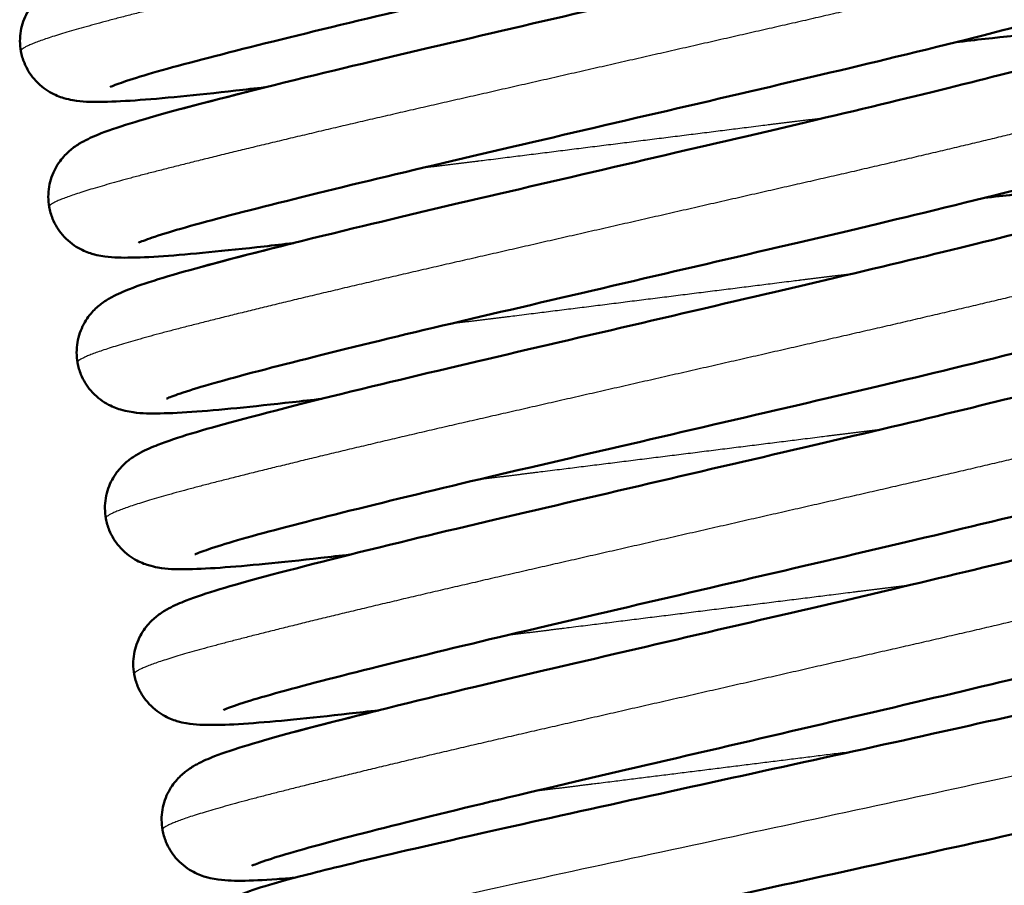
# Model space of a CAD drawing. Header units: millimetres. Extents: x 247 to 1050, y 34 to 1073.
# Tile 25 of 60: x 789 to 800, y 120 to 130. Entities that reach past the tile are written whole.
import ezdxf

# ---------------------------------------------------------------- set-up
doc = ezdxf.new("R2010")
doc.units = ezdxf.units.MM
doc.header["$LTSCALE"] = 0.75
doc.layers.add('Visible', color=7, linetype='Continuous', lineweight=50)
doc.layers.add('Visible Narrow', color=7, linetype='Continuous', lineweight=25)

msp = doc.modelspace()

# ---------------------------------------------------------------- linework, layer by layer
at = {"layer": 'Visible'}
for points, knots in [([(788.635, 129.192, 27.25), (788.621, 129.268, 27.282), (788.621, 129.347, 27.314), (788.646, 129.495, 27.385), (788.672, 129.566, 27.424), (788.736, 129.686, 27.516), (788.775, 129.736, 27.57), (788.848, 129.813, 27.691), (788.883, 129.842, 27.758), (788.953, 129.893, 27.919), (788.988, 129.914, 28.016), (789.09, 129.969, 28.326), (789.152, 129.995, 28.542), (789.432, 130.103, 29.402), (789.72, 130.189, 30.034), (790.542, 130.41, 31.22), (791.105, 130.551, 31.776), (792.277, 130.836, 32.537), (792.879, 130.977, 32.795), (794.104, 131.263, 33.091), (794.745, 131.412, 33.135), (795.982, 131.7, 33.009), (796.596, 131.843, 32.84), (797.717, 132.108, 32.315), (798.241, 132.236, 31.954), (799.13, 132.46, 31.091), (799.51, 132.559, 30.577), (799.916, 132.677, 29.754), (800.026, 132.711, 29.477), (800.184, 132.765, 28.931), (800.24, 132.787, 28.66), (800.261, 132.796, 28.333), (800.263, 132.797, 28.279), (800.263, 132.797, 28.224)], [0, 0, 0, 0, 0.024943, 0.024943, 0.049852, 0.049852, 0.074199, 0.074199, 0.09802, 0.09802, 0.129283, 0.129283, 0.197204, 0.197204, 0.402621, 0.402621, 0.635096, 0.635096, 0.830566, 0.830566, 1.023006, 1.023006, 1.213549, 1.213549, 1.402957, 1.402957, 1.591478, 1.591478, 1.680662, 1.680662, 1.762751, 1.762751, 1.77911, 1.77911, 1.77911, 1.77911]), ([(801.266, 132.394, 27.25), (801.28, 132.319, 27.282), (801.28, 132.24, 27.314), (801.255, 132.091, 27.385), (801.23, 132.02, 27.424), (801.165, 131.901, 27.516), (801.126, 131.85, 27.57), (801.053, 131.773, 27.691), (801.019, 131.745, 27.758), (800.948, 131.693, 27.919), (800.914, 131.673, 28.016), (800.812, 131.617, 28.326), (800.75, 131.592, 28.542), (800.469, 131.483, 29.402), (800.181, 131.397, 30.034), (799.36, 131.177, 31.22), (798.797, 131.035, 31.776), (797.624, 130.751, 32.537), (797.023, 130.61, 32.795), (795.797, 130.324, 33.091), (795.157, 130.175, 33.135), (793.919, 129.886, 33.009), (793.306, 129.744, 32.84), (792.184, 129.478, 32.315), (791.661, 129.351, 31.954), (790.771, 129.127, 31.091), (790.391, 129.028, 30.577), (789.985, 128.91, 29.754), (789.875, 128.876, 29.477), (789.717, 128.822, 28.931), (789.662, 128.8, 28.66), (789.64, 128.79, 28.333), (789.638, 128.789, 28.279), (789.638, 128.789, 28.224)], [0, 0, 0, 0, 0.024943, 0.024943, 0.049852, 0.049852, 0.074199, 0.074199, 0.09802, 0.09802, 0.129283, 0.129283, 0.197204, 0.197204, 0.402621, 0.402621, 0.635096, 0.635096, 0.830566, 0.830566, 1.023006, 1.023006, 1.213549, 1.213549, 1.402957, 1.402957, 1.591478, 1.591478, 1.680662, 1.680662, 1.762751, 1.762751, 1.77911, 1.77911, 1.77911, 1.77911]), ([(788.954, 127.44, 27.25), (788.94, 127.515, 27.282), (788.94, 127.594, 27.314), (788.965, 127.742, 27.385), (788.991, 127.813, 27.424), (789.055, 127.933, 27.516), (789.094, 127.983, 27.57), (789.167, 128.06, 27.691), (789.201, 128.089, 27.758), (789.272, 128.141, 27.919), (789.307, 128.161, 28.016), (789.409, 128.216, 28.326), (789.47, 128.242, 28.542), (789.751, 128.35, 29.402), (790.039, 128.436, 30.034), (790.861, 128.657, 31.22), (791.423, 128.798, 31.776), (792.596, 129.083, 32.537), (793.197, 129.224, 32.795), (794.423, 129.51, 33.091), (795.063, 129.659, 33.135), (796.301, 129.948, 33.009), (796.914, 130.09, 32.84), (798.036, 130.356, 32.315), (798.559, 130.483, 31.954), (799.449, 130.707, 31.091), (799.829, 130.806, 30.577), (800.235, 130.924, 29.754), (800.345, 130.958, 29.477), (800.503, 131.012, 28.931), (800.559, 131.034, 28.66), (800.58, 131.044, 28.333), (800.582, 131.045, 28.279), (800.582, 131.045, 28.224)], [0, 0, 0, 0, 0.024943, 0.024943, 0.049852, 0.049852, 0.074199, 0.074199, 0.09802, 0.09802, 0.129283, 0.129283, 0.197204, 0.197204, 0.402621, 0.402621, 0.635096, 0.635096, 0.830566, 0.830566, 1.023006, 1.023006, 1.213549, 1.213549, 1.402957, 1.402957, 1.591478, 1.591478, 1.680662, 1.680662, 1.762751, 1.762751, 1.77911, 1.77911, 1.77911, 1.77911]), ([(801.585, 130.641, 27.25), (801.599, 130.566, 27.282), (801.599, 130.487, 27.314), (801.574, 130.339, 27.385), (801.548, 130.268, 27.424), (801.484, 130.148, 27.516), (801.445, 130.098, 27.57), (801.372, 130.021, 27.691), (801.337, 129.992, 27.758), (801.267, 129.94, 27.919), (801.232, 129.92, 28.016), (801.13, 129.865, 28.326), (801.068, 129.839, 28.542), (800.788, 129.731, 29.402), (800.5, 129.645, 30.034), (799.678, 129.424, 31.22), (799.115, 129.282, 31.776), (797.943, 128.998, 32.537), (797.341, 128.857, 32.795), (796.116, 128.571, 33.091), (795.475, 128.422, 33.135), (794.238, 128.133, 33.009), (793.624, 127.991, 32.84), (792.503, 127.725, 32.315), (791.98, 127.598, 31.954), (791.09, 127.374, 31.091), (790.71, 127.275, 30.577), (790.304, 127.157, 29.754), (790.194, 127.123, 29.477), (790.036, 127.069, 28.931), (789.98, 127.047, 28.66), (789.959, 127.037, 28.333), (789.957, 127.036, 28.279), (789.957, 127.036, 28.224)], [0, 0, 0, 0, 0.024943, 0.024943, 0.049852, 0.049852, 0.074199, 0.074199, 0.09802, 0.09802, 0.129283, 0.129283, 0.197204, 0.197204, 0.402621, 0.402621, 0.635096, 0.635096, 0.830566, 0.830566, 1.023006, 1.023006, 1.213549, 1.213549, 1.402957, 1.402957, 1.591478, 1.591478, 1.680662, 1.680662, 1.762751, 1.762751, 1.77911, 1.77911, 1.77911, 1.77911]), ([(799.155, 129.294, 22.825), (799.269, 129.307, 22.923), (799.379, 129.32, 23.026), (799.938, 129.382, 23.586), (800.321, 129.421, 24.12), (800.771, 129.452, 24.989), (800.903, 129.458, 25.301), (801.122, 129.459, 25.905), (801.207, 129.459, 26.201), (801.351, 129.433, 26.558), (801.384, 129.426, 26.632), (801.467, 129.402, 26.781), (801.519, 129.382, 26.857), (801.637, 129.314, 26.988), (801.701, 129.264, 27.043), (801.8, 129.148, 27.128), (801.838, 129.086, 27.161), (801.882, 128.978, 27.212), (801.895, 128.934, 27.231), (801.904, 128.889, 27.25)], [1.3630891, 1.3630891, 1.3630891, 1.3630891, 1.4082584, 1.4082584, 1.6010796, 1.6010796, 1.7021491, 1.7021491, 1.7939653, 1.7939653, 1.818079, 1.818079, 1.8457279, 1.8457279, 1.874475, 1.874475, 1.8978712, 1.8978712, 1.9127619, 1.9127619, 1.9127619, 1.9127619]), ([(789.273, 125.687, 27.25), (789.259, 125.762, 27.282), (789.259, 125.841, 27.314), (789.284, 125.989, 27.385), (789.309, 126.06, 27.424), (789.374, 126.18, 27.516), (789.412, 126.231, 27.57), (789.485, 126.307, 27.691), (789.52, 126.336, 27.758), (789.591, 126.388, 27.919), (789.625, 126.408, 28.016), (789.727, 126.463, 28.326), (789.789, 126.489, 28.542), (790.069, 126.598, 29.402), (790.358, 126.683, 30.034), (791.179, 126.904, 31.22), (791.742, 127.046, 31.776), (792.915, 127.33, 32.537), (793.516, 127.471, 32.795), (794.742, 127.757, 33.091), (795.382, 127.906, 33.135), (796.619, 128.195, 33.009), (797.233, 128.337, 32.84), (798.355, 128.603, 32.315), (798.878, 128.73, 31.954), (799.767, 128.954, 31.091), (800.147, 129.053, 30.577), (800.554, 129.171, 29.754), (800.663, 129.205, 29.477), (800.822, 129.259, 28.931), (800.877, 129.281, 28.66), (800.899, 129.291, 28.333), (800.901, 129.292, 28.279), (800.901, 129.292, 28.224)], [0, 0, 0, 0, 0.024943, 0.024943, 0.049852, 0.049852, 0.074199, 0.074199, 0.09802, 0.09802, 0.129283, 0.129283, 0.197204, 0.197204, 0.402621, 0.402621, 0.635096, 0.635096, 0.830566, 0.830566, 1.023006, 1.023006, 1.213549, 1.213549, 1.402957, 1.402957, 1.591478, 1.591478, 1.680662, 1.680662, 1.762751, 1.762751, 1.77911, 1.77911, 1.77911, 1.77911]), ([(791.384, 128.787, 22.825), (791.27, 128.774, 22.923), (791.159, 128.761, 23.026), (790.601, 128.699, 23.586), (790.218, 128.66, 24.12), (789.767, 128.629, 24.989), (789.636, 128.623, 25.301), (789.416, 128.622, 25.905), (789.332, 128.622, 26.201), (789.188, 128.647, 26.558), (789.155, 128.654, 26.632), (789.072, 128.679, 26.781), (789.019, 128.699, 26.857), (788.902, 128.767, 26.988), (788.837, 128.817, 27.043), (788.739, 128.933, 27.128), (788.701, 128.994, 27.161), (788.656, 129.103, 27.212), (788.643, 129.147, 27.231), (788.635, 129.192, 27.25)], [1.3630891, 1.3630891, 1.3630891, 1.3630891, 1.4082584, 1.4082584, 1.6010796, 1.6010796, 1.7021491, 1.7021491, 1.7939653, 1.7939653, 1.818079, 1.818079, 1.8457279, 1.8457279, 1.874475, 1.874475, 1.8978712, 1.8978712, 1.9127619, 1.9127619, 1.9127619, 1.9127619]), ([(801.904, 128.889, 27.25), (801.917, 128.813, 27.282), (801.917, 128.734, 27.314), (801.893, 128.586, 27.385), (801.867, 128.515, 27.424), (801.803, 128.395, 27.516), (801.764, 128.345, 27.57), (801.691, 128.268, 27.691), (801.656, 128.239, 27.758), (801.585, 128.187, 27.919), (801.551, 128.167, 28.016), (801.449, 128.112, 28.326), (801.387, 128.086, 28.542), (801.107, 127.978, 29.402), (800.818, 127.892, 30.034), (799.997, 127.671, 31.22), (799.434, 127.53, 31.776), (798.261, 127.245, 32.537), (797.66, 127.104, 32.795), (796.434, 126.818, 33.091), (795.794, 126.669, 33.135), (794.557, 126.38, 33.009), (793.943, 126.238, 32.84), (792.821, 125.973, 32.315), (792.298, 125.845, 31.954), (791.409, 125.621, 31.091), (791.029, 125.522, 30.577), (790.622, 125.404, 29.754), (790.513, 125.37, 29.477), (790.354, 125.316, 28.931), (790.299, 125.294, 28.66), (790.277, 125.284, 28.333), (790.275, 125.283, 28.279), (790.275, 125.283, 28.224)], [0, 0, 0, 0, 0.024943, 0.024943, 0.049852, 0.049852, 0.074199, 0.074199, 0.09802, 0.09802, 0.129283, 0.129283, 0.197204, 0.197204, 0.402621, 0.402621, 0.635096, 0.635096, 0.830566, 0.830566, 1.023006, 1.023006, 1.213549, 1.213549, 1.402957, 1.402957, 1.591478, 1.591478, 1.680662, 1.680662, 1.762751, 1.762751, 1.77911, 1.77911, 1.77911, 1.77911]), ([(788.954, 127.44, -27.75), (788.94, 127.515, -27.718), (788.94, 127.594, -27.686), (788.965, 127.742, -27.615), (788.991, 127.813, -27.576), (789.055, 127.933, -27.484), (789.094, 127.983, -27.43), (789.167, 128.06, -27.309), (789.201, 128.089, -27.242), (789.272, 128.141, -27.081), (789.307, 128.161, -26.984), (789.409, 128.216, -26.674), (789.47, 128.242, -26.458), (789.751, 128.35, -25.598), (790.039, 128.436, -24.966), (790.698, 128.613, -24.014), (791.023, 128.697, -23.647), (791.384, 128.787, -23.327)], [0, 0, 0, 0, 0.0249428, 0.0249428, 0.0498515, 0.0498515, 0.0741989, 0.0741989, 0.0980199, 0.0980199, 0.1292832, 0.1292832, 0.1972041, 0.1972041, 0.4026215, 0.4026215, 0.5487202, 0.5487202, 0.5487202, 0.5487202]), ([(799.474, 127.541, 22.825), (799.588, 127.555, 22.923), (799.698, 127.567, 23.026), (800.256, 127.629, 23.586), (800.639, 127.668, 24.12), (801.09, 127.699, 24.989), (801.222, 127.705, 25.301), (801.441, 127.706, 25.905), (801.525, 127.706, 26.201), (801.67, 127.681, 26.558), (801.703, 127.674, 26.632), (801.785, 127.649, 26.781), (801.838, 127.629, 26.857), (801.955, 127.561, 26.988), (802.02, 127.511, 27.043), (802.119, 127.395, 27.128), (802.157, 127.334, 27.161), (802.201, 127.225, 27.212), (802.214, 127.181, 27.231), (802.222, 127.136, 27.25)], [1.3630891, 1.3630891, 1.3630891, 1.3630891, 1.4082584, 1.4082584, 1.6010796, 1.6010796, 1.7021491, 1.7021491, 1.7939653, 1.7939653, 1.818079, 1.818079, 1.8457279, 1.8457279, 1.874475, 1.874475, 1.8978712, 1.8978712, 1.9127619, 1.9127619, 1.9127619, 1.9127619]), ([(789.591, 123.934, 27.25), (789.578, 124.009, 27.282), (789.577, 124.088, 27.314), (789.602, 124.237, 27.385), (789.628, 124.308, 27.424), (789.692, 124.427, 27.516), (789.731, 124.478, 27.57), (789.804, 124.555, 27.691), (789.839, 124.583, 27.758), (789.909, 124.635, 27.919), (789.944, 124.655, 28.016), (790.046, 124.711, 28.326), (790.108, 124.736, 28.542), (790.388, 124.845, 29.402), (790.676, 124.931, 30.034), (791.498, 125.151, 31.22), (792.061, 125.293, 31.776), (793.234, 125.577, 32.537), (793.835, 125.718, 32.795), (795.061, 126.004, 33.091), (795.701, 126.153, 33.135), (796.938, 126.442, 33.009), (797.552, 126.584, 32.84), (798.673, 126.85, 32.315), (799.197, 126.977, 31.954), (800.086, 127.201, 31.091), (800.466, 127.301, 30.577), (800.872, 127.418, 29.754), (800.982, 127.452, 29.477), (801.141, 127.506, 28.931), (801.196, 127.528, 28.66), (801.217, 127.538, 28.333), (801.219, 127.539, 28.279), (801.219, 127.539, 28.224)], [0, 0, 0, 0, 0.024943, 0.024943, 0.049852, 0.049852, 0.074199, 0.074199, 0.09802, 0.09802, 0.129283, 0.129283, 0.197204, 0.197204, 0.402621, 0.402621, 0.635096, 0.635096, 0.830566, 0.830566, 1.023006, 1.023006, 1.213549, 1.213549, 1.402957, 1.402957, 1.591478, 1.591478, 1.680662, 1.680662, 1.762751, 1.762751, 1.77911, 1.77911, 1.77911, 1.77911]), ([(791.703, 127.034, 22.825), (791.588, 127.021, 22.923), (791.478, 127.008, 23.026), (790.92, 126.946, 23.586), (790.537, 126.907, 24.12), (790.086, 126.876, 24.989), (789.954, 126.87, 25.301), (789.735, 126.869, 25.905), (789.651, 126.869, 26.201), (789.506, 126.895, 26.558), (789.473, 126.902, 26.632), (789.391, 126.927, 26.781), (789.338, 126.946, 26.857), (789.221, 127.014, 26.988), (789.156, 127.064, 27.043), (789.057, 127.18, 27.128), (789.019, 127.242, 27.161), (788.975, 127.35, 27.212), (788.962, 127.394, 27.231), (788.954, 127.44, 27.25)], [1.3630891, 1.3630891, 1.3630891, 1.3630891, 1.4082584, 1.4082584, 1.6010796, 1.6010796, 1.7021491, 1.7021491, 1.7939653, 1.7939653, 1.818079, 1.818079, 1.8457279, 1.8457279, 1.874475, 1.874475, 1.8978712, 1.8978712, 1.9127619, 1.9127619, 1.9127619, 1.9127619]), ([(791.703, 127.034, -32.175), (791.588, 127.021, -32.077), (791.478, 127.008, -31.974), (790.92, 126.946, -31.414), (790.537, 126.907, -30.88), (790.086, 126.876, -30.011), (789.954, 126.87, -29.699), (789.735, 126.869, -29.095), (789.651, 126.869, -28.799), (789.506, 126.895, -28.442), (789.473, 126.902, -28.368), (789.391, 126.927, -28.219), (789.338, 126.946, -28.143), (789.221, 127.014, -28.012), (789.156, 127.064, -27.957), (789.057, 127.18, -27.872), (789.019, 127.242, -27.839), (788.975, 127.35, -27.788), (788.962, 127.394, -27.769), (788.954, 127.44, -27.75)], [1.3630891, 1.3630891, 1.3630891, 1.3630891, 1.4082584, 1.4082584, 1.6010796, 1.6010796, 1.7021491, 1.7021491, 1.7939653, 1.7939653, 1.818079, 1.818079, 1.8457279, 1.8457279, 1.874475, 1.874475, 1.8978712, 1.8978712, 1.9127619, 1.9127619, 1.9127619, 1.9127619]), ([(802.222, 127.136, 27.25), (802.236, 127.06, 27.282), (802.236, 126.981, 27.314), (802.211, 126.833, 27.385), (802.186, 126.762, 27.424), (802.121, 126.642, 27.516), (802.082, 126.592, 27.57), (802.009, 126.515, 27.691), (801.975, 126.486, 27.758), (801.904, 126.435, 27.919), (801.87, 126.414, 28.016), (801.768, 126.359, 28.326), (801.706, 126.333, 28.542), (801.425, 126.225, 29.402), (801.137, 126.139, 30.034), (800.316, 125.918, 31.22), (799.753, 125.777, 31.776), (798.58, 125.492, 32.537), (797.979, 125.351, 32.795), (796.753, 125.065, 33.091), (796.113, 124.916, 33.135), (794.876, 124.628, 33.009), (794.262, 124.486, 32.84), (793.14, 124.22, 32.315), (792.617, 124.092, 31.954), (791.727, 123.868, 31.091), (791.347, 123.769, 30.577), (790.941, 123.651, 29.754), (790.832, 123.617, 29.477), (790.673, 123.563, 28.931), (790.618, 123.541, 28.66), (790.596, 123.532, 28.333), (790.594, 123.531, 28.279), (790.594, 123.531, 28.224)], [0, 0, 0, 0, 0.024943, 0.024943, 0.049852, 0.049852, 0.074199, 0.074199, 0.09802, 0.09802, 0.129283, 0.129283, 0.197204, 0.197204, 0.402621, 0.402621, 0.635096, 0.635096, 0.830566, 0.830566, 1.023006, 1.023006, 1.213549, 1.213549, 1.402957, 1.402957, 1.591478, 1.591478, 1.680662, 1.680662, 1.762751, 1.762751, 1.77911, 1.77911, 1.77911, 1.77911]), ([(789.273, 125.687, -27.75), (789.259, 125.762, -27.718), (789.259, 125.841, -27.686), (789.284, 125.989, -27.615), (789.309, 126.06, -27.576), (789.374, 126.18, -27.484), (789.412, 126.231, -27.43), (789.485, 126.307, -27.309), (789.52, 126.336, -27.242), (789.591, 126.388, -27.081), (789.625, 126.408, -26.984), (789.727, 126.463, -26.674), (789.789, 126.489, -26.458), (790.069, 126.598, -25.598), (790.358, 126.683, -24.966), (791.017, 126.861, -24.014), (791.341, 126.944, -23.647), (791.703, 127.034, -23.327)], [0, 0, 0, 0, 0.0249428, 0.0249428, 0.0498515, 0.0498515, 0.0741989, 0.0741989, 0.0980199, 0.0980199, 0.1292832, 0.1292832, 0.1972041, 0.1972041, 0.4026215, 0.4026215, 0.5487202, 0.5487202, 0.5487202, 0.5487202]), ([(789.91, 122.181, 27.25), (789.896, 122.257, 27.282), (789.896, 122.335, 27.314), (789.921, 122.484, 27.385), (789.947, 122.555, 27.424), (790.011, 122.675, 27.516), (790.05, 122.725, 27.57), (790.123, 122.802, 27.691), (790.157, 122.83, 27.758), (790.228, 122.882, 27.919), (790.263, 122.902, 28.016), (790.365, 122.958, 28.326), (790.426, 122.983, 28.542), (790.707, 123.092, 29.402), (790.995, 123.178, 30.034), (791.817, 123.398, 31.22), (792.38, 123.54, 31.776), (793.552, 123.825, 32.537), (794.153, 123.965, 32.795), (795.379, 124.251, 33.091), (796.019, 124.401, 33.135), (797.257, 124.689, 33.009), (797.87, 124.831, 32.84), (798.992, 125.097, 32.315), (799.515, 125.224, 31.954), (800.405, 125.449, 31.091), (800.785, 125.548, 30.577), (801.191, 125.665, 29.754), (801.301, 125.699, 29.477), (801.459, 125.753, 28.931), (801.515, 125.775, 28.66), (801.536, 125.785, 28.333), (801.538, 125.786, 28.279), (801.538, 125.786, 28.224)], [0, 0, 0, 0, 0.024943, 0.024943, 0.049852, 0.049852, 0.074199, 0.074199, 0.09802, 0.09802, 0.129283, 0.129283, 0.197204, 0.197204, 0.402621, 0.402621, 0.635096, 0.635096, 0.830566, 0.830566, 1.023006, 1.023006, 1.213549, 1.213549, 1.402957, 1.402957, 1.591478, 1.591478, 1.680662, 1.680662, 1.762751, 1.762751, 1.77911, 1.77911, 1.77911, 1.77911]), ([(792.021, 125.281, 22.825), (791.907, 125.268, 22.923), (791.797, 125.255, 23.026), (791.238, 125.193, 23.586), (790.855, 125.154, 24.12), (790.405, 125.123, 24.989), (790.273, 125.117, 25.301), (790.054, 125.116, 25.905), (789.969, 125.116, 26.201), (789.825, 125.142, 26.558), (789.792, 125.149, 26.632), (789.71, 125.174, 26.781), (789.657, 125.194, 26.857), (789.54, 125.261, 26.988), (789.475, 125.311, 27.043), (789.376, 125.427, 27.128), (789.338, 125.489, 27.161), (789.294, 125.597, 27.212), (789.281, 125.642, 27.231), (789.273, 125.687, 27.25)], [1.3630891, 1.3630891, 1.3630891, 1.3630891, 1.4082584, 1.4082584, 1.6010796, 1.6010796, 1.7021491, 1.7021491, 1.7939653, 1.7939653, 1.818079, 1.818079, 1.8457279, 1.8457279, 1.874475, 1.874475, 1.8978712, 1.8978712, 1.9127619, 1.9127619, 1.9127619, 1.9127619]), ([(792.021, 125.281, -32.175), (791.907, 125.268, -32.077), (791.797, 125.255, -31.974), (791.238, 125.193, -31.414), (790.855, 125.154, -30.88), (790.405, 125.123, -30.011), (790.273, 125.117, -29.699), (790.054, 125.116, -29.095), (789.969, 125.116, -28.799), (789.825, 125.142, -28.442), (789.792, 125.149, -28.368), (789.71, 125.174, -28.219), (789.657, 125.194, -28.143), (789.54, 125.261, -28.012), (789.475, 125.311, -27.957), (789.376, 125.427, -27.872), (789.338, 125.489, -27.839), (789.294, 125.597, -27.788), (789.281, 125.642, -27.769), (789.273, 125.687, -27.75)], [1.3630891, 1.3630891, 1.3630891, 1.3630891, 1.4082584, 1.4082584, 1.6010796, 1.6010796, 1.7021491, 1.7021491, 1.7939653, 1.7939653, 1.818079, 1.818079, 1.8457279, 1.8457279, 1.874475, 1.874475, 1.8978712, 1.8978712, 1.9127619, 1.9127619, 1.9127619, 1.9127619]), ([(802.541, 125.383, 27.25), (802.555, 125.307, 27.282), (802.555, 125.228, 27.314), (802.53, 125.08, 27.385), (802.504, 125.009, 27.424), (802.44, 124.889, 27.516), (802.401, 124.839, 27.57), (802.328, 124.762, 27.691), (802.293, 124.734, 27.758), (802.223, 124.682, 27.919), (802.188, 124.661, 28.016), (802.086, 124.606, 28.326), (802.025, 124.58, 28.542), (801.744, 124.472, 29.402), (801.456, 124.386, 30.034), (800.634, 124.165, 31.22), (800.071, 124.024, 31.776), (798.899, 123.739, 32.537), (798.298, 123.598, 32.795), (797.072, 123.313, 33.091), (796.431, 123.163, 33.135), (795.194, 122.875, 33.009), (794.58, 122.733, 32.84), (793.459, 122.467, 32.315), (792.936, 122.339, 31.954), (792.046, 122.115, 31.091), (791.666, 122.016, 30.577), (791.26, 121.899, 29.754), (791.15, 121.864, 29.477), (790.992, 121.811, 28.931), (790.936, 121.789, 28.66), (790.915, 121.779, 28.333), (790.913, 121.778, 28.279), (790.913, 121.778, 28.224)], [0, 0, 0, 0, 0.024943, 0.024943, 0.049852, 0.049852, 0.074199, 0.074199, 0.09802, 0.09802, 0.129283, 0.129283, 0.197204, 0.197204, 0.402621, 0.402621, 0.635096, 0.635096, 0.830566, 0.830566, 1.023006, 1.023006, 1.213549, 1.213549, 1.402957, 1.402957, 1.591478, 1.591478, 1.680662, 1.680662, 1.762751, 1.762751, 1.77911, 1.77911, 1.77911, 1.77911]), ([(790.229, 120.428, 27.25), (790.215, 120.504, 27.282), (790.215, 120.583, 27.314), (790.24, 120.731, 27.385), (790.265, 120.802, 27.424), (790.33, 120.922, 27.516), (790.369, 120.972, 27.57), (790.442, 121.049, 27.691), (790.476, 121.077, 27.758), (790.547, 121.129, 27.919), (790.581, 121.15, 28.016), (790.683, 121.205, 28.326), (790.745, 121.231, 28.542), (791.026, 121.339, 29.402), (791.314, 121.425, 30.034), (792.135, 121.646, 31.22), (792.698, 121.787, 31.776), (793.871, 122.072, 32.537), (794.472, 122.213, 32.795), (795.698, 122.498, 33.091), (796.338, 122.648, 33.135), (797.575, 122.936, 33.009), (798.189, 123.078, 32.84), (799.311, 123.344, 32.315), (799.834, 123.472, 31.954), (800.723, 123.696, 31.091), (801.104, 123.795, 30.577), (801.51, 123.912, 29.754), (801.619, 123.947, 29.477), (801.778, 124, 28.931), (801.833, 124.022, 28.66), (801.855, 124.032, 28.333), (801.857, 124.033, 28.279), (801.857, 124.033, 28.224)], [0, 0, 0, 0, 0.024943, 0.024943, 0.049852, 0.049852, 0.074199, 0.074199, 0.09802, 0.09802, 0.129283, 0.129283, 0.197204, 0.197204, 0.402621, 0.402621, 0.635096, 0.635096, 0.830566, 0.830566, 1.023006, 1.023006, 1.213549, 1.213549, 1.402957, 1.402957, 1.591478, 1.591478, 1.680662, 1.680662, 1.762751, 1.762751, 1.77911, 1.77911, 1.77911, 1.77911]), ([(792.34, 123.528, 22.825), (792.226, 123.515, 22.923), (792.115, 123.502, 23.026), (791.557, 123.44, 23.586), (791.174, 123.401, 24.12), (790.724, 123.37, 24.989), (790.592, 123.364, 25.301), (790.373, 123.363, 25.905), (790.288, 123.363, 26.201), (790.144, 123.389, 26.558), (790.111, 123.396, 26.632), (790.028, 123.421, 26.781), (789.975, 123.441, 26.857), (789.858, 123.508, 26.988), (789.793, 123.559, 27.043), (789.695, 123.674, 27.128), (789.657, 123.736, 27.161), (789.612, 123.844, 27.212), (789.599, 123.889, 27.231), (789.591, 123.934, 27.25)], [1.3630891, 1.3630891, 1.3630891, 1.3630891, 1.4082584, 1.4082584, 1.6010796, 1.6010796, 1.7021491, 1.7021491, 1.7939653, 1.7939653, 1.818079, 1.818079, 1.8457279, 1.8457279, 1.874475, 1.874475, 1.8978712, 1.8978712, 1.9127619, 1.9127619, 1.9127619, 1.9127619]), ([(802.86, 123.63, 27.25), (802.873, 123.554, 27.282), (802.874, 123.476, 27.314), (802.849, 123.327, 27.385), (802.823, 123.256, 27.424), (802.759, 123.136, 27.516), (802.72, 123.086, 27.57), (802.647, 123.009, 27.691), (802.612, 122.981, 27.758), (802.541, 122.929, 27.919), (802.507, 122.909, 28.016), (802.405, 122.853, 28.326), (802.343, 122.828, 28.542), (802.063, 122.719, 29.402), (801.775, 122.633, 30.034), (800.953, 122.413, 31.22), (800.39, 122.271, 31.776), (799.217, 121.986, 32.537), (798.616, 121.846, 32.795), (797.39, 121.56, 33.091), (796.75, 121.41, 33.135), (795.513, 121.122, 33.009), (794.899, 120.98, 32.84), (793.778, 120.714, 32.315), (793.254, 120.587, 31.954), (792.365, 120.362, 31.091), (791.985, 120.263, 30.577), (791.578, 120.146, 29.754), (791.469, 120.112, 29.477), (791.31, 120.058, 28.931), (791.255, 120.036, 28.66), (791.234, 120.026, 28.333), (791.232, 120.025, 28.279), (791.232, 120.025, 28.224)], [0, 0, 0, 0, 0.024943, 0.024943, 0.049852, 0.049852, 0.074199, 0.074199, 0.09802, 0.09802, 0.129283, 0.129283, 0.197204, 0.197204, 0.402621, 0.402621, 0.635096, 0.635096, 0.830566, 0.830566, 1.023006, 1.023006, 1.213549, 1.213549, 1.402957, 1.402957, 1.591478, 1.591478, 1.680662, 1.680662, 1.762751, 1.762751, 1.77911, 1.77911, 1.77911, 1.77911]), ([(790.653, 118.941, 27.297), (790.64, 119.013, 27.321), (790.639, 119.089, 27.344), (790.662, 119.234, 27.396), (790.686, 119.304, 27.425), (790.75, 119.426, 27.494), (790.79, 119.478, 27.535), (790.865, 119.556, 27.631), (790.9, 119.585, 27.685), (790.963, 119.629, 27.804), (790.991, 119.645, 27.871), (791.059, 119.682, 28.056), (791.094, 119.697, 28.177), (791.234, 119.754, 28.661), (791.343, 119.787, 29.026), (791.676, 119.882, 29.846), (791.924, 119.946, 30.296), (792.62, 120.117, 31.245), (793.118, 120.233, 31.723), (794.193, 120.477, 32.437), (794.776, 120.606, 32.697), (795.972, 120.869, 33.004), (796.6, 121.007, 33.056), (797.821, 121.274, 32.954), (798.43, 121.408, 32.798), (799.552, 121.658, 32.3), (800.079, 121.776, 31.953), (800.98, 121.985, 31.114), (801.367, 122.078, 30.613), (801.942, 122.226, 29.529), (802.155, 122.291, 28.93), (802.215, 122.314, 28.246), (802.219, 122.315, 28.171), (802.219, 122.315, 28.097)], [0, 0, 0, 0, 0.023238, 0.023238, 0.046558, 0.046558, 0.069338, 0.069338, 0.089894, 0.089894, 0.111951, 0.111951, 0.15002, 0.15002, 0.264091, 0.264091, 0.417138, 0.417138, 0.620964, 0.620964, 0.811136, 0.811136, 0.999561, 0.999561, 1.187511, 1.187511, 1.375146, 1.375146, 1.562081, 1.562081, 1.745852, 1.745852, 1.768131, 1.768131, 1.768131, 1.768131]), ([(792.659, 121.775, 22.825), (792.544, 121.762, 22.923), (792.434, 121.75, 23.026), (791.876, 121.687, 23.586), (791.493, 121.649, 24.12), (791.042, 121.617, 24.989), (790.91, 121.611, 25.301), (790.691, 121.61, 25.905), (790.607, 121.611, 26.201), (790.463, 121.636, 26.558), (790.43, 121.643, 26.632), (790.347, 121.668, 26.781), (790.294, 121.688, 26.857), (790.177, 121.755, 26.988), (790.112, 121.806, 27.043), (790.014, 121.921, 27.128), (789.975, 121.983, 27.161), (789.931, 122.091, 27.212), (789.918, 122.136, 27.231), (789.91, 122.181, 27.25)], [1.3630891, 1.3630891, 1.3630891, 1.3630891, 1.4082584, 1.4082584, 1.6010796, 1.6010796, 1.7021491, 1.7021491, 1.7939653, 1.7939653, 1.818079, 1.818079, 1.8457279, 1.8457279, 1.874475, 1.874475, 1.8978712, 1.8978712, 1.9127619, 1.9127619, 1.9127619, 1.9127619]), ([(792.659, 121.775, -32.175), (792.544, 121.762, -32.077), (792.434, 121.75, -31.974), (791.876, 121.687, -31.414), (791.493, 121.649, -30.88), (791.042, 121.617, -30.011), (790.91, 121.611, -29.699), (790.691, 121.61, -29.095), (790.607, 121.611, -28.799), (790.463, 121.636, -28.442), (790.43, 121.643, -28.368), (790.347, 121.668, -28.219), (790.294, 121.688, -28.143), (790.177, 121.755, -28.012), (790.112, 121.806, -27.957), (790.014, 121.921, -27.872), (789.975, 121.983, -27.839), (789.931, 122.091, -27.788), (789.918, 122.136, -27.769), (789.91, 122.181, -27.75)], [1.3630891, 1.3630891, 1.3630891, 1.3630891, 1.4082584, 1.4082584, 1.6010796, 1.6010796, 1.7021491, 1.7021491, 1.7939653, 1.7939653, 1.818079, 1.818079, 1.8457279, 1.8457279, 1.874475, 1.874475, 1.8978712, 1.8978712, 1.9127619, 1.9127619, 1.9127619, 1.9127619]), ([(790.229, 120.428, -27.75), (790.215, 120.504, -27.718), (790.215, 120.583, -27.686), (790.24, 120.731, -27.615), (790.265, 120.802, -27.576), (790.33, 120.922, -27.484), (790.369, 120.972, -27.43), (790.442, 121.049, -27.309), (790.476, 121.077, -27.242), (790.547, 121.129, -27.081), (790.581, 121.15, -26.984), (790.683, 121.205, -26.674), (790.745, 121.231, -26.458), (791.026, 121.339, -25.598), (791.314, 121.425, -24.966), (791.973, 121.602, -24.014), (792.297, 121.685, -23.647), (792.659, 121.775, -23.327)], [0, 0, 0, 0, 0.0249428, 0.0249428, 0.0498515, 0.0498515, 0.0741989, 0.0741989, 0.0980199, 0.0980199, 0.1292832, 0.1292832, 0.1972041, 0.1972041, 0.4026215, 0.4026215, 0.5487202, 0.5487202, 0.5487202, 0.5487202]), ([(803.188, 121.729, 27.25), (803.184, 121.656, 27.274), (803.168, 121.583, 27.3), (803.116, 121.451, 27.362), (803.079, 121.391, 27.398), (803.003, 121.299, 27.484), (802.965, 121.263, 27.535), (802.898, 121.211, 27.645), (802.87, 121.193, 27.705), (802.808, 121.156, 27.856), (802.778, 121.142, 27.95), (802.68, 121.098, 28.277), (802.618, 121.077, 28.514), (802.321, 120.981, 29.455), (801.991, 120.894, 30.141), (801.121, 120.683, 31.301), (800.582, 120.558, 31.799), (799.45, 120.303, 32.506), (798.855, 120.172, 32.751), (797.643, 119.905, 33.025), (797.009, 119.767, 33.059), (795.787, 119.499, 32.918), (795.182, 119.365, 32.743), (794.079, 119.119, 32.209), (793.565, 119.003, 31.845), (792.7, 118.8, 30.982), (792.334, 118.711, 30.472), (791.941, 118.607, 29.657), (791.835, 118.577, 29.38), (791.682, 118.531, 28.837), (791.628, 118.512, 28.567), (791.614, 118.506, 28.26), (791.613, 118.505, 28.224), (791.613, 118.505, 28.188)], [0, 0, 0, 0, 0.023217, 0.023217, 0.046261, 0.046261, 0.067486, 0.067486, 0.08785, 0.08785, 0.117602, 0.117602, 0.191251, 0.191251, 0.414912, 0.414912, 0.63083, 0.63083, 0.822615, 0.822615, 1.012219, 1.012219, 1.200395, 1.200395, 1.387218, 1.387218, 1.57206, 1.57206, 1.660661, 1.660661, 1.742133, 1.742133, 1.75289, 1.75289, 1.75289, 1.75289]), ([(803.113, 120.546, 27.201), (803.126, 120.473, 27.224), (803.127, 120.397, 27.248), (803.104, 120.253, 27.299), (803.08, 120.182, 27.328), (803.016, 120.061, 27.397), (802.976, 120.008, 27.439), (802.901, 119.93, 27.534), (802.865, 119.902, 27.588), (802.802, 119.857, 27.708), (802.774, 119.841, 27.775), (802.705, 119.804, 27.961), (802.67, 119.788, 28.083), (802.526, 119.731, 28.571), (802.414, 119.696, 28.938), (802.075, 119.599, 29.74), (801.83, 119.535, 30.172), (801.146, 119.367, 31.078), (800.66, 119.253, 31.531), (799.617, 119.015, 32.202), (799.053, 118.889, 32.442), (797.904, 118.634, 32.716), (797.304, 118.502, 32.755), (796.145, 118.245, 32.635), (795.57, 118.117, 32.475), (794.52, 117.881, 31.981), (794.03, 117.769, 31.642), (793.203, 117.573, 30.834), (792.852, 117.486, 30.356), (792.472, 117.385, 29.588), (792.368, 117.355, 29.328), (792.219, 117.31, 28.815), (792.167, 117.291, 28.561), (792.148, 117.284, 28.26), (792.147, 117.283, 28.214), (792.147, 117.283, 28.169)], [0, 0, 0, 0, 0.023239, 0.023239, 0.046556, 0.046556, 0.069326, 0.069326, 0.089893, 0.089893, 0.11203, 0.11203, 0.150434, 0.150434, 0.265532, 0.265532, 0.413423, 0.413423, 0.609717, 0.609717, 0.79233, 0.79233, 0.972157, 0.972157, 1.150454, 1.150454, 1.327354, 1.327354, 1.502354, 1.502354, 1.58617, 1.58617, 1.663129, 1.663129, 1.676761, 1.676761, 1.676761, 1.676761]), ([(791.714, 119.891, 24.335), (791.644, 119.885, 24.452), (791.578, 119.88, 24.57), (791.361, 119.865, 24.989), (791.229, 119.859, 25.301), (791.01, 119.857, 25.905), (790.926, 119.858, 26.201), (790.781, 119.883, 26.558), (790.748, 119.89, 26.632), (790.666, 119.915, 26.781), (790.613, 119.935, 26.857), (790.496, 120.002, 26.988), (790.431, 120.053, 27.043), (790.332, 120.169, 27.128), (790.294, 120.23, 27.161), (790.25, 120.339, 27.212), (790.237, 120.383, 27.231), (790.229, 120.428, 27.25)], [1.560498, 1.560498, 1.560498, 1.560498, 1.6010796, 1.6010796, 1.7021491, 1.7021491, 1.7939653, 1.7939653, 1.818079, 1.818079, 1.8457279, 1.8457279, 1.874475, 1.874475, 1.8978712, 1.8978712, 1.9127619, 1.9127619, 1.9127619, 1.9127619]), ([(791.714, 119.891, -30.665), (791.644, 119.885, -30.548), (791.578, 119.88, -30.43), (791.361, 119.865, -30.011), (791.229, 119.859, -29.699), (791.01, 119.857, -29.095), (790.926, 119.858, -28.799), (790.781, 119.883, -28.442), (790.748, 119.89, -28.368), (790.666, 119.915, -28.219), (790.613, 119.935, -28.143), (790.496, 120.002, -28.012), (790.431, 120.053, -27.957), (790.332, 120.169, -27.872), (790.294, 120.23, -27.839), (790.25, 120.339, -27.788), (790.237, 120.383, -27.769), (790.229, 120.428, -27.75)], [1.560498, 1.560498, 1.560498, 1.560498, 1.6010796, 1.6010796, 1.7021491, 1.7021491, 1.7939653, 1.7939653, 1.818079, 1.818079, 1.8457279, 1.8457279, 1.874475, 1.874475, 1.8978712, 1.8978712, 1.9127619, 1.9127619, 1.9127619, 1.9127619])]:
    msp.add_open_spline(points, degree=3, knots=knots, dxfattribs=at)
at = {"layer": 'Visible Narrow'}
for points, weights, knots in [([(801.266, 132.394, 27.25), (801.282, 132.307, 29.362), (800.077, 131.997, 31.071), (798.871, 131.687, 32.779), (796.911, 131.24, 33.432), (794.951, 130.793, 34.085), (792.99, 130.346, 33.432), (791.03, 129.899, 32.779), (789.825, 129.59, 31.071), (788.619, 129.28, 29.362), (788.635, 129.192, 27.25)], [1, 0.951056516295, 1, 0.951056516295, 1, 0.951056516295, 1, 0.951056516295, 1, 0.951056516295, 1], [0.68421053, 0.68421053, 0.68421053, 0.68947368, 0.68947368, 0.69473684, 0.69473684, 0.7, 0.7, 0.70526316, 0.70526316, 0.71052632, 0.71052632, 0.71052632]), ([(801.585, 130.641, 27.25), (801.601, 130.554, 29.362), (800.395, 130.244, 31.071), (799.19, 129.934, 32.779), (797.23, 129.487, 33.432), (795.269, 129.04, 34.085), (793.309, 128.594, 33.432), (791.349, 128.147, 32.779), (790.143, 127.837, 31.071), (788.938, 127.527, 29.362), (788.954, 127.44, 27.25)], [1, 0.951056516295, 1, 0.951056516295, 1, 0.951056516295, 1, 0.951056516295, 1, 0.951056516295, 1], [0.73684211, 0.73684211, 0.73684211, 0.74210526, 0.74210526, 0.74736842, 0.74736842, 0.75263158, 0.75263158, 0.75789474, 0.75789474, 0.76315789, 0.76315789, 0.76315789]), ([(801.904, 128.889, 27.25), (801.919, 128.801, 29.362), (800.714, 128.491, 31.071), (799.509, 128.182, 32.779), (797.548, 127.735, 33.432), (795.588, 127.288, 34.085), (793.628, 126.841, 33.432), (791.668, 126.394, 32.779), (790.462, 126.084, 31.071), (789.257, 125.774, 29.362), (789.273, 125.687, 27.25)], [1, 0.951056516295, 1, 0.951056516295, 1, 0.951056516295, 1, 0.951056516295, 1, 0.951056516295, 1], [0.78947368, 0.78947368, 0.78947368, 0.79473684, 0.79473684, 0.8, 0.8, 0.80526316, 0.80526316, 0.81052632, 0.81052632, 0.81578947, 0.81578947, 0.81578947]), ([(793.167, 127.883, 22.574), (793.49, 127.921, 22.416), (793.832, 127.964, 22.305), (795.429, 128.164, 21.782), (797.026, 128.364, 22.305), (797.367, 128.407, 22.416), (797.691, 128.445, 22.574)], [0.983065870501, 0.989109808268, 1, 0.951056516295, 1, 0.989109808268, 0.983065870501], [0.772513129, 0.772513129, 0.772513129, 0.773684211, 0.773684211, 0.778947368, 0.778947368, 0.78011845, 0.78011845, 0.78011845]), ([(802.222, 127.136, 27.25), (802.238, 127.048, 29.362), (801.033, 126.738, 31.071), (799.827, 126.429, 32.779), (797.867, 125.982, 33.432), (795.907, 125.535, 34.085), (793.946, 125.088, 33.432), (791.986, 124.641, 32.779), (790.781, 124.331, 31.071), (789.575, 124.021, 29.362), (789.591, 123.934, 27.25)], [1, 0.951056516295, 1, 0.951056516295, 1, 0.951056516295, 1, 0.951056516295, 1, 0.951056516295, 1], [0.84210526, 0.84210526, 0.84210526, 0.84736842, 0.84736842, 0.85263158, 0.85263158, 0.85789474, 0.85789474, 0.86315789, 0.86315789, 0.86842105, 0.86842105, 0.86842105]), ([(793.486, 126.13, 22.574), (793.809, 126.169, 22.416), (794.151, 126.211, 22.305), (795.747, 126.411, 21.782), (797.344, 126.611, 22.305), (797.686, 126.654, 22.416), (798.009, 126.692, 22.574)], [0.983065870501, 0.989109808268, 1, 0.951056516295, 1, 0.989109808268, 0.983065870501], [0.825144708, 0.825144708, 0.825144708, 0.826315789, 0.826315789, 0.831578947, 0.831578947, 0.832750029, 0.832750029, 0.832750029]), ([(802.541, 125.383, 27.25), (802.557, 125.295, 29.362), (801.351, 124.986, 31.071), (800.146, 124.676, 32.779), (798.186, 124.229, 33.432), (796.225, 123.782, 34.085), (794.265, 123.335, 33.432), (792.305, 122.888, 32.779), (791.099, 122.578, 31.071), (789.894, 122.269, 29.362), (789.91, 122.181, 27.25)], [1, 0.951056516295, 1, 0.951056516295, 1, 0.951056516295, 1, 0.951056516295, 1, 0.951056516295, 1], [0.89473684, 0.89473684, 0.89473684, 0.9, 0.9, 0.90526316, 0.90526316, 0.91052632, 0.91052632, 0.91578947, 0.91578947, 0.92105263, 0.92105263, 0.92105263]), ([(793.804, 124.377, 22.574), (794.128, 124.416, 22.416), (794.469, 124.459, 22.305), (796.066, 124.658, 21.782), (797.663, 124.858, 22.305), (798.005, 124.901, 22.416), (798.328, 124.94, 22.574)], [0.983065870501, 0.989109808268, 1, 0.951056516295, 1, 0.989109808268, 0.983065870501], [0.877776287, 0.877776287, 0.877776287, 0.878947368, 0.878947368, 0.884210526, 0.884210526, 0.885381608, 0.885381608, 0.885381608]), ([(802.86, 123.63, 27.25), (802.876, 123.542, 29.362), (801.67, 123.233, 31.071), (800.465, 122.923, 32.779), (798.504, 122.476, 33.432), (796.544, 122.029, 34.085), (794.584, 121.582, 33.432), (792.624, 121.135, 32.779), (791.418, 120.825, 31.071), (790.213, 120.516, 29.362), (790.229, 120.428, 27.25)], [1, 0.951056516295, 1, 0.951056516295, 1, 0.951056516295, 1, 0.951056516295, 1, 0.951056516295, 1], [0.94736842, 0.94736842, 0.94736842, 0.95263158, 0.95263158, 0.95789474, 0.95789474, 0.96315789, 0.96315789, 0.96842105, 0.96842105, 0.97368421, 0.97368421, 0.97368421]), ([(794.123, 122.624, 22.574), (794.446, 122.663, 22.416), (794.788, 122.706, 22.305), (796.385, 122.906, 21.782), (797.982, 123.105, 22.305), (798.323, 123.148, 22.416), (798.647, 123.187, 22.574)], [0.983065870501, 0.989109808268, 1, 0.951056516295, 1, 0.989109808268, 0.983065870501], [0.930407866, 0.930407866, 0.930407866, 0.931578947, 0.931578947, 0.936842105, 0.936842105, 0.938013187, 0.938013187, 0.938013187]), ([(794.442, 120.871, 22.574), (794.765, 120.91, 22.416), (795.107, 120.953, 22.305), (796.546, 121.133, 21.834), (798.011, 121.316, 22.219)], [0.983065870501, 0.989109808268, 1, 0.955664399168, 0.991651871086], [0.983039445, 0.983039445, 0.983039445, 0.984210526, 0.984210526, 0.988978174, 0.988978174, 0.988978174])]:
    msp.add_rational_spline(points, weights, degree=2, knots=knots, dxfattribs=at)
for points, knots in [([(803.178, 121.877, 27.25), (803.177, 121.856, 27.888), (803.083, 121.819, 28.525), (802.901, 121.765, 29.133), (802.718, 121.711, 29.741), (802.447, 121.641, 30.32), (802.099, 121.557, 30.845), (801.752, 121.473, 31.371), (801.328, 121.376, 31.843), (800.846, 121.267, 32.242), (800.365, 121.159, 32.64), (799.826, 121.041, 32.965), (799.253, 120.916, 33.203), (798.68, 120.791, 33.441), (798.073, 120.66, 33.591), (797.458, 120.527, 33.648), (796.843, 120.395, 33.705), (796.22, 120.261, 33.669), (795.617, 120.131, 33.542), (795.014, 120.001, 33.414), (794.43, 119.874, 33.195), (793.891, 119.755, 32.895), (793.351, 119.636, 32.595), (792.857, 119.526, 32.213), (792.427, 119.427, 31.766), (791.998, 119.328, 31.319), (791.634, 119.242, 30.808), (791.352, 119.17, 30.254), (791.07, 119.098, 29.7), (790.868, 119.04, 29.104), (790.757, 118.999, 28.49), (790.685, 118.973, 28.097), (790.65, 118.954, 27.697), (790.653, 118.941, 27.297)], [0, 0, 0, 0, 0.0078125, 0.0078125, 0.0078125, 0.015625, 0.015625, 0.015625, 0.0234375, 0.0234375, 0.0234375, 0.03125, 0.03125, 0.03125, 0.0390625, 0.0390625, 0.0390625, 0.046875, 0.046875, 0.046875, 0.0546875, 0.0546875, 0.0546875, 0.0625, 0.0625, 0.0625, 0.0703125, 0.0703125, 0.0703125, 0.078125, 0.078125, 0.078125, 0.08313585, 0.08313585, 0.08313585, 0.08313585]), ([(803.113, 120.546, 27.201), (803.116, 120.532, 27.623), (803.076, 120.51, 28.045), (802.994, 120.481, 28.457), (802.877, 120.439, 29.052), (802.672, 120.381, 29.628), (802.391, 120.309, 30.16), (802.109, 120.238, 30.693), (801.75, 120.152, 31.181), (801.33, 120.055, 31.606), (800.91, 119.958, 32.03), (800.428, 119.849, 32.39), (799.906, 119.734, 32.67), (799.384, 119.618, 32.95), (798.822, 119.495, 33.151), (798.243, 119.37, 33.263), (797.665, 119.244, 33.376), (797.072, 119.115, 33.401), (796.488, 118.988, 33.338), (795.904, 118.862, 33.274), (795.33, 118.737, 33.122), (794.791, 118.618, 32.888), (794.251, 118.499, 32.655), (793.747, 118.387, 32.34), (793.299, 118.285, 31.957), (792.851, 118.183, 31.574), (792.459, 118.091, 31.123), (792.141, 118.012, 30.625), (791.822, 117.934, 30.126), (791.577, 117.869, 29.58), (791.415, 117.818, 29.009), (791.258, 117.77, 28.454), (791.179, 117.735, 27.876), (791.183, 117.716, 27.298)], [0.16645598, 0.16645598, 0.16645598, 0.16645598, 0.171875, 0.171875, 0.171875, 0.1796875, 0.1796875, 0.1796875, 0.1875, 0.1875, 0.1875, 0.1953125, 0.1953125, 0.1953125, 0.203125, 0.203125, 0.203125, 0.2109375, 0.2109375, 0.2109375, 0.21875, 0.21875, 0.21875, 0.2265625, 0.2265625, 0.2265625, 0.234375, 0.234375, 0.234375, 0.2421875, 0.2421875, 0.2421875, 0.24979018, 0.24979018, 0.24979018, 0.24979018])]:
    msp.add_open_spline(points, degree=3, knots=knots, dxfattribs=at)

doc.saveas('drawing.dxf')
